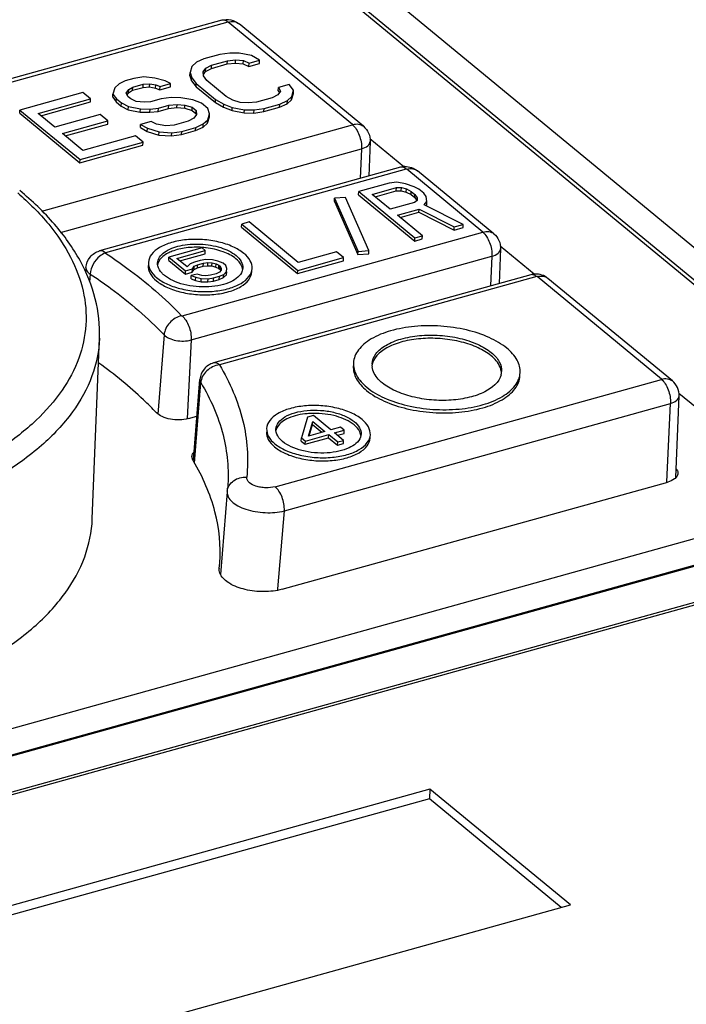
# Model space of a CAD drawing. Header units: millimetres. Extents: x 1117 to 38156, y -1945 to 7303.
# Tile 175 of 256: x 6316 to 6334, y 950 to 977. Entities that reach past the tile are written whole.
import ezdxf

# ---------------------------------------------------------------- set-up
doc = ezdxf.new("R2010")
doc.units = ezdxf.units.MM

msp = doc.modelspace()

# ---------------------------------------------------------------- linework, layer by layer
at = {"linetype": 'Continuous'}
for p, q in [((6292.105, 1005.177), (6383.209, 930.054)), ((6298.721, 998.723), (6340.39, 964.364)), ((6340.601, 964.302), (6298.932, 998.662)), ((6321.027, 976.959), (6311.877, 974.412)), ((6321.187, 976.909), (6312.011, 974.356)), ((6324.551, 974.143), (6321.199, 976.908)), ((6324.843, 974.097), (6321.491, 976.861)), ((6320.544, 975.916), (6320.342, 975.822)), ((6320.969, 976.034), (6320.544, 975.916)), ((6321.24, 976.071), (6320.969, 976.034)), ((6321.176, 975.863), (6321.4, 975.887)), ((6321.498, 976.067), (6321.24, 976.071)), ((6321.394, 975.801), (6321.4, 975.887)), ((6321.4, 975.887), (6321.61, 975.87)), ((6321.825, 976.006), (6321.498, 976.067)), ((6321.761, 975.798), (6322.044, 975.877)), ((6322.044, 975.877), (6321.825, 976.006)), ((6322.039, 975.79), (6322.044, 975.877)), ((6320.222, 975.712), (6320.172, 975.546)), ((6320.342, 975.822), (6320.222, 975.712)), ((6320.524, 975.568), (6320.597, 975.664)), ((6320.591, 975.578), (6320.597, 975.664)), ((6320.591, 975.578), (6320.746, 975.659)), ((6320.597, 975.664), (6320.751, 975.745)), ((6320.746, 975.659), (6321.171, 975.777)), ((6320.746, 975.659), (6320.751, 975.745)), ((6320.751, 975.745), (6321.176, 975.863)), ((6321.171, 975.777), (6321.176, 975.863)), ((6321.171, 975.777), (6321.394, 975.801)), ((6321.394, 975.801), (6321.605, 975.783)), ((6321.605, 975.783), (6321.61, 975.87)), ((6321.605, 975.783), (6321.756, 975.711)), ((6321.61, 975.87), (6321.761, 975.798)), ((6321.756, 975.711), (6321.761, 975.798)), ((6321.756, 975.711), (6322.039, 975.79)), ((6318.655, 975.39), (6318.419, 975.324)), ((6318.925, 975.427), (6318.655, 975.39)), ((6319.218, 975.394), (6318.925, 975.427)), ((6319.498, 975.32), (6319.218, 975.394)), ((6320.166, 975.459), (6320.172, 975.546)), ((6320.166, 975.459), (6320.21, 975.319)), ((6320.172, 975.546), (6320.215, 975.405)), ((6320.21, 975.319), (6320.215, 975.405)), ((6320.215, 975.405), (6320.34, 975.25)), ((6320.533, 975.456), (6320.524, 975.568)), ((6320.53, 975.496), (6320.591, 975.578)), ((6320.624, 975.329), (6320.533, 975.456)), ((6318.144, 975.134), (6318.093, 974.967)), ((6318.264, 975.243), (6318.144, 975.134)), ((6318.419, 975.324), (6318.264, 975.243)), ((6318.446, 974.989), (6318.519, 975.086)), ((6318.513, 974.999), (6318.519, 975.086)), ((6318.519, 975.086), (6318.626, 975.153)), ((6318.621, 975.067), (6318.626, 975.153)), ((6318.621, 975.067), (6318.904, 975.146)), ((6318.626, 975.153), (6318.909, 975.232)), ((6318.904, 975.146), (6318.909, 975.232)), ((6318.904, 975.146), (6319.08, 975.157)), ((6318.909, 975.232), (6319.085, 975.243)), ((6319.08, 975.157), (6319.085, 975.243)), ((6319.08, 975.157), (6319.244, 975.126)), ((6319.085, 975.243), (6319.249, 975.213)), ((6319.244, 975.126), (6319.249, 975.213)), ((6319.244, 975.126), (6319.36, 975.082)), ((6319.249, 975.213), (6319.365, 975.169)), ((6319.36, 975.082), (6319.365, 975.169)), ((6319.36, 975.082), (6319.643, 975.161)), ((6319.365, 975.169), (6319.648, 975.248)), ((6319.648, 975.248), (6319.498, 975.32)), ((6319.643, 975.161), (6319.648, 975.248)), ((6320.21, 975.319), (6320.335, 975.164)), ((6320.335, 975.164), (6320.34, 975.25)), ((6320.335, 975.164), (6320.853, 974.737)), ((6320.34, 975.25), (6320.858, 974.823)), ((6321.142, 974.902), (6320.624, 975.329)), ((6322.55, 975.057), (6322.555, 975.143)), ((6322.838, 975.222), (6322.555, 975.143)), ((6322.555, 975.143), (6322.611, 975.045)), ((6322.963, 975.067), (6322.838, 975.222)), ((6317.285, 975.009), (6315.585, 974.535)), ((6316.075, 974.444), (6317.492, 974.838)), ((6317.492, 974.838), (6317.285, 975.009)), ((6317.487, 974.752), (6317.492, 974.838)), ((6318.088, 974.881), (6318.093, 974.967)), ((6318.088, 974.881), (6318.179, 974.754)), ((6318.093, 974.967), (6318.184, 974.84)), ((6318.179, 974.754), (6318.184, 974.84)), ((6318.184, 974.84), (6318.322, 974.726)), ((6318.502, 974.891), (6318.446, 974.989)), ((6318.472, 974.944), (6318.513, 974.999)), ((6318.571, 974.834), (6318.502, 974.891)), ((6318.513, 974.999), (6318.621, 975.067)), ((6318.722, 974.762), (6318.571, 974.834)), ((6319.392, 974.834), (6319.109, 974.755)), ((6319.663, 974.871), (6319.392, 974.834)), ((6319.921, 974.867), (6319.663, 974.871)), ((6320.248, 974.806), (6319.921, 974.867)), ((6320.853, 974.737), (6320.858, 974.823)), ((6320.858, 974.823), (6321.078, 974.694)), ((6321.327, 974.801), (6321.142, 974.902)), ((6322.384, 974.867), (6321.959, 974.749)), ((6322.538, 974.948), (6322.384, 974.867)), ((6322.611, 975.045), (6322.538, 974.948)), ((6322.55, 975.057), (6322.58, 975.003)), ((6322.787, 974.704), (6322.907, 974.814)), ((6322.793, 974.791), (6322.913, 974.9)), ((6322.907, 974.814), (6322.958, 974.98)), ((6322.907, 974.814), (6322.913, 974.9)), ((6322.913, 974.9), (6322.963, 975.067)), ((6322.958, 974.98), (6322.963, 975.067)), ((6316.152, 974.38), (6317.487, 974.752)), ((6318.179, 974.754), (6318.317, 974.64)), ((6318.317, 974.64), (6318.322, 974.726)), ((6318.317, 974.64), (6318.502, 974.539)), ((6318.322, 974.726), (6318.508, 974.626)), ((6318.502, 974.539), (6318.508, 974.626)), ((6318.508, 974.626), (6318.835, 974.564)), ((6318.933, 974.744), (6318.722, 974.762)), ((6318.829, 974.478), (6318.835, 974.564)), ((6318.835, 974.564), (6319.093, 974.56)), ((6319.109, 974.755), (6318.933, 974.744)), ((6319.087, 974.474), (6319.093, 974.56)), ((6319.093, 974.56), (6319.316, 974.584)), ((6319.311, 974.498), (6319.316, 974.584)), ((6319.311, 974.498), (6319.594, 974.577)), ((6319.316, 974.584), (6319.599, 974.663)), ((6319.594, 974.577), (6319.599, 974.663)), ((6319.594, 974.577), (6319.818, 974.601)), ((6319.599, 974.663), (6319.823, 974.687)), ((6319.818, 974.601), (6319.823, 974.687)), ((6319.818, 974.601), (6320.028, 974.583)), ((6319.823, 974.687), (6320.033, 974.67)), ((6320.028, 974.583), (6320.033, 974.67)), ((6320.028, 974.583), (6320.226, 974.524)), ((6320.033, 974.67), (6320.231, 974.611)), ((6320.226, 974.524), (6320.231, 974.611)), ((6320.231, 974.611), (6320.335, 974.525)), ((6320.48, 974.718), (6320.248, 974.806)), ((6320.653, 974.576), (6320.48, 974.718)), ((6320.696, 974.436), (6320.653, 974.576)), ((6320.853, 974.737), (6321.073, 974.608)), ((6321.073, 974.608), (6321.078, 974.694)), ((6321.073, 974.608), (6321.305, 974.52)), ((6321.078, 974.694), (6321.31, 974.607)), ((6321.305, 974.52), (6321.31, 974.607)), ((6321.31, 974.607), (6321.637, 974.545)), ((6321.525, 974.742), (6321.327, 974.801)), ((6321.735, 974.725), (6321.525, 974.742)), ((6321.959, 974.749), (6321.735, 974.725)), ((6321.895, 974.541), (6322.166, 974.578)), ((6322.161, 974.492), (6322.586, 974.61)), ((6322.161, 974.492), (6322.166, 974.578)), ((6322.166, 974.578), (6322.591, 974.696)), ((6322.586, 974.61), (6322.787, 974.704)), ((6322.586, 974.61), (6322.591, 974.696)), ((6322.591, 974.696), (6322.793, 974.791)), ((6322.787, 974.704), (6322.793, 974.791)), ((6315.58, 974.449), (6315.585, 974.535)), ((6315.58, 974.449), (6317.202, 973.112)), ((6315.585, 974.535), (6317.207, 973.198)), ((6316.524, 974.074), (6316.075, 974.444)), ((6317.752, 974.415), (6316.524, 974.074)), ((6317.959, 974.245), (6317.752, 974.415)), ((6318.502, 974.539), (6318.829, 974.478)), ((6318.829, 974.478), (6319.087, 974.474)), ((6319.087, 974.474), (6319.311, 974.498)), ((6320.271, 974.317), (6320.117, 974.236)), ((6320.226, 974.524), (6320.33, 974.439)), ((6320.344, 974.414), (6320.271, 974.317)), ((6320.33, 974.439), (6320.335, 974.525)), ((6320.33, 974.439), (6320.332, 974.413)), ((6320.335, 974.525), (6320.344, 974.414)), ((6320.64, 974.183), (6320.691, 974.349)), ((6320.646, 974.269), (6320.696, 974.436)), ((6320.691, 974.349), (6320.696, 974.436)), ((6321.305, 974.52), (6321.632, 974.459)), ((6321.632, 974.459), (6321.637, 974.545)), ((6321.632, 974.459), (6321.89, 974.455)), ((6321.637, 974.545), (6321.895, 974.541)), ((6321.89, 974.455), (6321.895, 974.541)), ((6321.89, 974.455), (6322.161, 974.492)), ((6316.172, 971.806), (6324.549, 974.138)), ((6316.731, 973.903), (6317.959, 974.245)), ((6316.808, 973.839), (6317.954, 974.158)), ((6317.954, 974.158), (6317.959, 974.245)), ((6318.831, 974.06), (6318.836, 974.146)), ((6318.831, 974.06), (6319.016, 973.959)), ((6319.12, 974.225), (6318.836, 974.146)), ((6318.836, 974.146), (6319.022, 974.046)), ((6319.016, 973.959), (6319.022, 974.046)), ((6319.022, 974.046), (6319.336, 973.943)), ((6319.27, 974.153), (6319.12, 974.225)), ((6319.516, 974.107), (6319.27, 974.153)), ((6319.739, 974.131), (6319.516, 974.107)), ((6320.117, 974.236), (6319.739, 974.131)), ((6319.946, 973.96), (6320.324, 974.066)), ((6320.319, 973.979), (6320.52, 974.073)), ((6320.319, 973.979), (6320.324, 974.066)), ((6320.324, 974.066), (6320.526, 974.16)), ((6320.52, 974.073), (6320.64, 974.183)), ((6320.52, 974.073), (6320.526, 974.16)), ((6320.526, 974.16), (6320.646, 974.269)), ((6320.64, 974.183), (6320.646, 974.269)), ((6317.283, 973.448), (6316.731, 973.903)), ((6318.7, 973.842), (6317.283, 973.448)), ((6318.907, 973.671), (6318.7, 973.842)), ((6319.016, 973.959), (6319.331, 973.856)), ((6319.331, 973.856), (6319.336, 973.943)), ((6319.331, 973.856), (6319.67, 973.837)), ((6319.336, 973.943), (6319.676, 973.923)), ((6319.67, 973.837), (6319.676, 973.923)), ((6319.67, 973.837), (6319.941, 973.874)), ((6319.676, 973.923), (6319.946, 973.96)), ((6319.941, 973.874), (6320.319, 973.979)), ((6319.941, 973.874), (6319.946, 973.96)), ((6325.933, 973.005), (6325.018, 973.76)), ((6316.676, 971.231), (6324.794, 973.49)), ((6317.202, 973.112), (6318.902, 973.585)), ((6317.207, 973.198), (6318.907, 973.671)), ((6318.902, 973.585), (6318.907, 973.671)), ((6324.794, 973.49), (6324.755, 972.689)), ((6325.026, 973.689), (6324.989, 972.755)), ((6317.202, 973.112), (6317.207, 973.198)), ((6325.839, 972.991), (6317.732, 970.735)), ((6325.999, 972.941), (6317.892, 970.685)), ((6328.066, 971.245), (6326.011, 972.94)), ((6328.358, 971.199), (6326.303, 972.893)), ((6325.54, 972.565), (6324.717, 972.336)), ((6325.083, 972.261), (6325.735, 972.442)), ((6325.743, 972.587), (6325.54, 972.565)), ((6325.73, 972.356), (6325.735, 972.442)), ((6325.735, 972.442), (6325.87, 972.444)), ((6325.977, 972.545), (6325.743, 972.587)), ((6325.865, 972.358), (6325.87, 972.444)), ((6325.87, 972.444), (6326.003, 972.41)), ((6326.209, 972.467), (6325.977, 972.545)), ((6326.34, 972.397), (6326.209, 972.467)), ((6324.358, 972.175), (6324.066, 972.155)), ((6324.992, 970.743), (6324.358, 972.175)), ((6324.712, 972.25), (6324.717, 972.336)), ((6324.712, 972.25), (6326.225, 971.002)), ((6324.717, 972.336), (6326.231, 971.088)), ((6325.567, 971.862), (6325.083, 972.261)), ((6325.161, 972.197), (6325.73, 972.356)), ((6325.73, 972.356), (6325.865, 972.358)), ((6325.865, 972.358), (6325.998, 972.324)), ((6325.998, 972.324), (6326.003, 972.41)), ((6325.998, 972.324), (6326.129, 972.254)), ((6326.003, 972.41), (6326.134, 972.34)), ((6326.129, 972.254), (6326.134, 972.34)), ((6326.129, 972.254), (6326.225, 972.174)), ((6326.134, 972.34), (6326.231, 972.26)), ((6326.225, 972.174), (6326.231, 972.26)), ((6326.225, 972.174), (6326.281, 972.094)), ((6326.231, 972.26), (6326.293, 972.171)), ((6326.293, 972.171), (6326.289, 972.099)), ((6326.468, 972.291), (6326.34, 972.397)), ((6326.531, 972.202), (6326.468, 972.291)), ((6326.557, 972.067), (6326.531, 972.202)), ((6324.061, 972.069), (6324.066, 972.155)), ((6324.061, 972.069), (6324.695, 970.637)), ((6324.066, 972.155), (6324.7, 970.723)), ((6326.218, 972.044), (6325.567, 971.862)), ((6326.289, 972.099), (6326.218, 972.044)), ((6326.484, 971.976), (6326.557, 972.067)), ((6327.533, 971.451), (6326.484, 971.976)), ((6326.53, 971.953), (6326.552, 971.981)), ((6326.552, 971.981), (6326.557, 972.067)), ((6325.76, 971.703), (6326.343, 971.865)), ((6326.436, 971.145), (6325.76, 971.703)), ((6325.837, 971.64), (6326.338, 971.779)), ((6326.338, 971.779), (6326.343, 971.865)), ((6326.338, 971.779), (6327.288, 971.297)), ((6326.343, 971.865), (6327.293, 971.384)), ((6321.557, 971.372), (6321.563, 971.458)), ((6321.557, 971.372), (6323.071, 970.124)), ((6321.768, 971.516), (6321.563, 971.458)), ((6321.563, 971.458), (6323.076, 970.21)), ((6323.089, 970.427), (6321.768, 971.516)), ((6327.288, 971.297), (6327.293, 971.384)), ((6327.288, 971.297), (6327.528, 971.364)), ((6327.293, 971.384), (6327.533, 971.451)), ((6327.528, 971.364), (6327.533, 971.451)), ((6319.956, 968.983), (6328.063, 971.24)), ((6326.231, 971.088), (6326.436, 971.145)), ((6326.431, 971.059), (6326.436, 971.145)), ((6326.225, 971.002), (6326.231, 971.088)), ((6326.225, 971.002), (6326.431, 971.059)), ((6329.447, 970.108), (6328.533, 970.862)), ((6319.596, 970.48), (6319.601, 970.567)), ((6320.493, 970.815), (6319.601, 970.567)), ((6319.601, 970.567), (6320.049, 970.197)), ((6319.818, 970.532), (6320.579, 970.744)), ((6319.895, 970.468), (6320.574, 970.657)), ((6320.201, 968.336), (6328.308, 970.592)), ((6320.579, 970.744), (6320.493, 970.815)), ((6320.574, 970.657), (6320.579, 970.744)), ((6324.117, 970.713), (6323.089, 970.427)), ((6324.311, 970.554), (6324.117, 970.713)), ((6324.695, 970.637), (6324.7, 970.723)), ((6324.695, 970.637), (6324.987, 970.657)), ((6324.7, 970.723), (6324.992, 970.743)), ((6324.987, 970.657), (6324.992, 970.743)), ((6328.308, 970.592), (6328.269, 969.791)), ((6328.541, 970.791), (6328.504, 969.857)), ((6319.596, 970.48), (6320.044, 970.11)), ((6320.094, 970.304), (6319.818, 970.532)), ((6320.174, 970.383), (6320.094, 970.304)), ((6320.288, 970.434), (6320.174, 970.383)), ((6320.233, 970.248), (6320.286, 970.32)), ((6320.281, 970.233), (6320.286, 970.32)), ((6320.286, 970.32), (6320.374, 970.363)), ((6320.445, 970.478), (6320.288, 970.434)), ((6320.369, 970.277), (6320.374, 970.363)), ((6320.369, 970.277), (6320.526, 970.32)), ((6320.374, 970.363), (6320.531, 970.407)), ((6320.594, 970.5), (6320.445, 970.478)), ((6320.526, 970.32), (6320.531, 970.407)), ((6320.526, 970.32), (6320.648, 970.335)), ((6320.531, 970.407), (6320.654, 970.422)), ((6320.776, 970.494), (6320.594, 970.5)), ((6320.648, 970.335), (6320.654, 970.422)), ((6320.648, 970.335), (6320.762, 970.329)), ((6320.654, 970.422), (6320.767, 970.415)), ((6320.762, 970.329), (6320.767, 970.415)), ((6320.762, 970.329), (6320.866, 970.301)), ((6320.767, 970.415), (6320.871, 970.387)), ((6320.924, 970.459), (6320.776, 970.494)), ((6320.866, 970.301), (6320.871, 970.387)), ((6320.866, 970.301), (6320.944, 970.265)), ((6320.871, 970.387), (6320.949, 970.352)), ((6321.063, 970.403), (6320.924, 970.459)), ((6320.944, 970.265), (6320.949, 970.352)), ((6320.949, 970.352), (6320.984, 970.323)), ((6320.978, 970.237), (6320.984, 970.323)), ((6320.984, 970.323), (6321.009, 970.273)), ((6321.132, 970.346), (6321.063, 970.403)), ((6321.166, 970.26), (6321.132, 970.346)), ((6323.071, 970.124), (6324.305, 970.467)), ((6323.076, 970.21), (6324.311, 970.554)), ((6324.305, 970.467), (6324.311, 970.554)), ((6317.364, 970.29), (6317.353, 970.153)), ((6317.477, 970.113), (6317.461, 969.901)), ((6320.044, 970.11), (6320.049, 970.197)), ((6320.044, 970.11), (6320.228, 970.161)), ((6320.049, 970.197), (6320.233, 970.248)), ((6320.199, 969.982), (6320.205, 970.069)), ((6320.362, 970.112), (6320.205, 970.069)), ((6320.205, 970.069), (6320.326, 970.026)), ((6320.228, 970.161), (6320.233, 970.248)), ((6320.228, 970.161), (6320.281, 970.233)), ((6320.281, 970.233), (6320.369, 970.277)), ((6320.484, 970.07), (6320.362, 970.112)), ((6320.597, 970.064), (6320.484, 970.07)), ((6320.719, 970.078), (6320.597, 970.064)), ((6320.876, 970.122), (6320.719, 970.078)), ((6320.805, 970.007), (6320.963, 970.051)), ((6329.354, 970.093), (6320.806, 967.714)), ((6320.964, 970.166), (6320.876, 970.122)), ((6320.944, 970.265), (6320.978, 970.237)), ((6320.958, 969.965), (6320.963, 970.051)), ((6320.963, 970.051), (6321.077, 970.102)), ((6321.008, 970.216), (6320.964, 970.166)), ((6329.514, 970.044), (6320.966, 967.664)), ((6320.978, 970.237), (6320.993, 970.208)), ((6321.009, 970.273), (6321.008, 970.216)), ((6321.071, 970.015), (6321.077, 970.102)), ((6321.071, 970.015), (6321.151, 970.095)), ((6321.077, 970.102), (6321.156, 970.181)), ((6321.151, 970.095), (6321.156, 970.181)), ((6321.151, 970.095), (6321.161, 970.174)), ((6321.156, 970.181), (6321.166, 970.26)), ((6323.071, 970.124), (6323.076, 970.21)), ((6332.878, 967.278), (6329.526, 970.042)), ((6320.199, 969.982), (6320.321, 969.94)), ((6320.321, 969.94), (6320.326, 970.026)), ((6320.321, 969.94), (6320.469, 969.905)), ((6320.326, 970.026), (6320.474, 969.991)), ((6320.469, 969.905), (6320.474, 969.991)), ((6320.469, 969.905), (6320.652, 969.899)), ((6320.474, 969.991), (6320.657, 969.985)), ((6320.652, 969.899), (6320.657, 969.985)), ((6320.652, 969.899), (6320.8, 969.921)), ((6320.657, 969.985), (6320.805, 970.007)), ((6320.8, 969.921), (6320.805, 970.007)), ((6320.8, 969.921), (6320.958, 969.965)), ((6320.958, 969.965), (6321.071, 970.015)), ((6333.17, 967.231), (6329.818, 969.995)), ((6319.471, 968.47), (6319.305, 966.337)), ((6317.536, 963.507), (6317.73, 968.38)), ((6320.201, 968.336), (6320.097, 966.215)), ((6320.263, 965.091), (6320.438, 967.269)), ((6320.288, 965.008), (6320.46, 967.183)), ((6320.438, 967.269), (6320.46, 967.183)), ((6322.467, 964.375), (6332.875, 967.272)), ((6337, 963.88), (6333.345, 966.894)), ((6322.712, 963.727), (6333.12, 966.624)), ((6333.017, 964.504), (6333.12, 966.624)), ((6333.265, 964.621), (6333.353, 966.823)), ((6320.125, 966.214), (6320.358, 966.278)), ((6323.339, 966.252), (6323.175, 965.693)), ((6323.497, 966.296), (6323.339, 966.252)), ((6323.359, 965.744), (6323.477, 966.138)), ((6323.382, 965.75), (6323.472, 966.052)), ((6323.472, 966.052), (6323.477, 966.138)), ((6323.472, 966.052), (6323.723, 965.845)), ((6323.477, 966.138), (6323.805, 965.868)), ((6323.963, 965.912), (6323.497, 966.296)), ((6323.279, 965.607), (6323.909, 965.783)), ((6323.805, 965.868), (6323.359, 965.744)), ((6323.904, 965.696), (6323.909, 965.783)), ((6323.909, 965.783), (6324.15, 965.583)), ((6324.225, 965.985), (6323.963, 965.912)), ((6324.066, 965.826), (6324.329, 965.899)), ((6324.308, 965.627), (6324.066, 965.826)), ((6324.143, 965.763), (6324.323, 965.813)), ((6324.329, 965.899), (6324.225, 965.985)), ((6324.323, 965.813), (6324.329, 965.899)), ((6323.17, 965.606), (6323.175, 965.693)), ((6323.17, 965.606), (6323.274, 965.521)), ((6323.175, 965.693), (6323.279, 965.607)), ((6323.274, 965.521), (6323.904, 965.696)), ((6323.274, 965.521), (6323.279, 965.607)), ((6323.904, 965.696), (6324.145, 965.497)), ((6324.145, 965.497), (6324.15, 965.583)), ((6324.145, 965.497), (6324.303, 965.541)), ((6324.15, 965.583), (6324.308, 965.627)), ((6324.303, 965.541), (6324.308, 965.627)), ((6320.248, 965.092), (6320.221, 965.192)), ((6322.651, 961.609), (6333.044, 964.502)), ((6321.174, 964.239), (6320.993, 962.011)), ((6321.175, 964.255), (6321.174, 964.239)), ((6287.462, 950.092), (6337, 963.88)), ((6322.541, 961.618), (6322.712, 963.727)), ((6287.748, 949.456), (6337.203, 963.221)), ((6288.135, 949.537), (6337.673, 963.325)), ((6338.562, 962.591), (6289.024, 948.804)), ((6338.627, 962.538), (6289.089, 948.75)), ((6320.958, 962.169), (6320.972, 962.326)), ((6322.539, 961.59), (6322.541, 961.618)), ((6326.637, 956.219), (6306.486, 950.61)), ((6326.622, 955.96), (6306.717, 950.42)), ((6326.637, 956.219), (6326.622, 955.96)), ((6330.175, 953.029), (6326.622, 955.96)), ((6330.422, 953.098), (6326.637, 956.219)), ((6310.271, 947.49), (6330.422, 953.098))]:
    msp.add_line(p, q, dxfattribs=at)
msp.add_lwpolyline([(6320.966, 967.664), (6320.963, 967.663), (6320.962, 967.662), (6320.962, 967.66)], dxfattribs=at)
for centre, radius, start, end in [((6325.977, 972.493), 0.517, 91.8065, 105.5114), ((6320.338, 968.55), 2.285, 83.8485, 86.0915), ((6320.341, 968.579), 2.255, 83.344, 83.8455), ((6321.283, 970.203), 0.306, 6.7516, 12.2028), ((6329.492, 969.596), 0.516, 92.7934, 105.5198), ((6325.521, 967.575), 0.453, 162.6847, 172.1138), ((6325.519, 967.663), 0.445, 176.5563, 187.2142), ((6328.122, 967.507), 0.447, 345.6544, 356.4682), ((6328.109, 967.419), 0.455, 3.4115, 9.9877), ((6323.522, 964.199), 2.156, 91.571, 95.171), ((6323.524, 964.132), 2.223, 90.6496, 91.5854), ((6324.47, 965.723), 0.306, 6.7516, 12.2028), ((6314.937, 961.91), 6.191, 30.6356, 30.9229), ((6317.407, 964.663), 3.791, 353.8224, 355.4077), ((6321.231, 962.15), 0.273, 175.9542, 177.9637)]:
    msp.add_arc(centre, radius, start, end, dxfattribs=at)
for points, knots in [([(6321.027, 976.959), (6321.106, 976.981), (6321.275, 976.987), (6321.428, 976.913), (6321.491, 976.861)], [0, 0, 0, 0, 0.5, 1, 1, 1, 1]), ([(6321.187, 976.909), (6321.174, 976.92), (6321.129, 976.953), (6321.066, 976.97), (6321.027, 976.959)], [0, 0, 0, 0, 0.295587, 1, 1, 1, 1]), ([(6321.199, 976.908), (6321.251, 976.922), (6321.355, 976.933), (6321.454, 976.892), (6321.491, 976.861)], [0, 0, 0, 0, 0.528673, 1, 1, 1, 1]), ([(6324.549, 974.138), (6324.55, 974.138), (6324.553, 974.139), (6324.552, 974.143), (6324.551, 974.143)], [0, 0, 0, 0, 0.560585, 1, 1, 1, 1]), ([(6324.549, 974.138), (6324.588, 974.105), (6324.66, 974.016), (6324.763, 973.803), (6324.8, 973.614), (6324.794, 973.49)], [0, 0, 0, 0, 0.216983, 0.474685, 1, 1, 1, 1]), ([(6324.551, 974.143), (6324.603, 974.158), (6324.708, 974.169), (6324.807, 974.128), (6324.843, 974.097)], [0, 0, 0, 0, 0.528673, 1, 1, 1, 1]), ([(6324.843, 974.097), (6324.903, 974.048), (6325, 973.922), (6325.029, 973.765), (6325.026, 973.689)], [0, 0, 0, 0, 0.499982, 1, 1, 1, 1]), ([(6324.794, 973.49), (6324.854, 973.507), (6324.956, 973.545), (6325.025, 973.645), (6325.026, 973.689)], [0, 0, 0, 0, 0.58522, 1, 1, 1, 1]), ([(6325.999, 972.941), (6325.986, 972.952), (6325.941, 972.985), (6325.878, 973.002), (6325.839, 972.991)], [0, 0, 0, 0, 0.295587, 1, 1, 1, 1]), ([(6326.011, 972.94), (6326.063, 972.954), (6326.167, 972.965), (6326.266, 972.924), (6326.303, 972.893)], [0, 0, 0, 0, 0.528673, 1, 1, 1, 1]), ([(6315.528, 972.3), (6315.827, 972.041), (6316.363, 971.507), (6316.973, 970.612), (6317.327, 969.681), (6317.408, 968.736), (6317.207, 967.808), (6316.736, 966.928), (6316.016, 966.115), (6315.417, 965.65), (6315.087, 965.43)], [0, 0, 0, 0, 0.143267, 0.271867, 0.388882, 0.499413, 0.610041, 0.727322, 0.856311, 1, 1, 1, 1]), ([(6317.73, 968.38), (6317.745, 968.735), (6317.663, 969.469), (6317.232, 970.521), (6316.524, 971.508), (6315.916, 972.087), (6315.579, 972.365)], [0, 0, 0, 0, 0.227555, 0.465044, 0.720564, 1, 1, 1, 1]), ([(6328.063, 971.24), (6328.064, 971.24), (6328.067, 971.241), (6328.067, 971.245), (6328.066, 971.245)], [0, 0, 0, 0, 0.560585, 1, 1, 1, 1]), ([(6328.063, 971.24), (6328.103, 971.207), (6328.175, 971.118), (6328.277, 970.905), (6328.314, 970.716), (6328.308, 970.592)], [0, 0, 0, 0, 0.216983, 0.474685, 1, 1, 1, 1]), ([(6328.066, 971.245), (6328.117, 971.26), (6328.222, 971.271), (6328.321, 971.23), (6328.358, 971.199)], [0, 0, 0, 0, 0.528673, 1, 1, 1, 1]), ([(6328.358, 971.199), (6328.417, 971.15), (6328.514, 971.024), (6328.544, 970.868), (6328.541, 970.791)], [0, 0, 0, 0, 0.499982, 1, 1, 1, 1]), ([(6321.621, 970.67), (6321.532, 970.743), (6321.313, 970.868), (6320.935, 970.99), (6320.51, 971.052), (6320.08, 971.048), (6319.684, 970.979), (6319.358, 970.85), (6319.125, 970.67), (6319.052, 970.503), (6319.048, 970.427)], [0, 0, 0, 0, 0.118977, 0.258293, 0.409253, 0.560801, 0.701796, 0.823157, 0.920729, 1, 1, 1, 1]), ([(6319.484, 970.701), (6319.605, 970.789), (6319.93, 970.905), (6320.452, 970.94), (6320.972, 970.855), (6321.291, 970.71), (6321.411, 970.611)], [0, 0, 0, 0, 0.223, 0.495137, 0.770012, 1, 1, 1, 1]), ([(6320.494, 970.83), (6320.351, 970.839), (6320.076, 970.833), (6319.807, 970.772), (6319.687, 970.725)], [0, 0, 0, 0, 0.526253, 1, 1, 1, 1]), ([(6317.364, 970.29), (6317.372, 970.39), (6317.452, 970.591), (6317.635, 970.708), (6317.732, 970.735)], [0, 0, 0, 0, 0.50026, 1, 1, 1, 1]), ([(6317.89, 970.679), (6317.836, 970.659), (6317.629, 970.534), (6317.491, 970.295), (6317.477, 970.113)], [0, 0, 0, 0, 0.238371, 1, 1, 1, 1]), ([(6317.892, 970.685), (6317.879, 970.696), (6317.833, 970.729), (6317.77, 970.745), (6317.732, 970.735)], [0, 0, 0, 0, 0.295587, 1, 1, 1, 1]), ([(6317.892, 970.685), (6317.89, 970.685), (6317.887, 970.683), (6317.889, 970.679), (6317.89, 970.679)], [0, 0, 0, 0, 0.54439, 1, 1, 1, 1]), ([(6317.89, 970.679), (6318.086, 970.549), (6318.815, 970.041), (6319.495, 969.459), (6319.943, 968.985)], [0, 0, 0, 0, 0.265034, 1, 1, 1, 1]), ([(6319.297, 970.411), (6319.301, 970.465), (6319.344, 970.581), (6319.432, 970.663), (6319.484, 970.701)], [0, 0, 0, 0, 0.458066, 1, 1, 1, 1]), ([(6319.687, 970.725), (6319.648, 970.71), (6319.515, 970.65), (6319.391, 970.556), (6319.338, 970.468)], [0, 0, 0, 0, 0.290707, 1, 1, 1, 1]), ([(6321.406, 970.525), (6321.304, 970.608), (6321.041, 970.739), (6320.758, 970.801), (6320.602, 970.82)], [0, 0, 0, 0, 0.456026, 1, 1, 1, 1]), ([(6321.411, 970.611), (6321.466, 970.565), (6321.56, 970.468), (6321.597, 970.333), (6321.593, 970.274)], [0, 0, 0, 0, 0.548003, 1, 1, 1, 1]), ([(6321.843, 970.258), (6321.847, 970.331), (6321.802, 970.495), (6321.689, 970.614), (6321.621, 970.67)], [0, 0, 0, 0, 0.451914, 1, 1, 1, 1]), ([(6328.308, 970.592), (6328.368, 970.609), (6328.471, 970.647), (6328.539, 970.747), (6328.541, 970.791)], [0, 0, 0, 0, 0.58522, 1, 1, 1, 1]), ([(6319.043, 970.34), (6319.038, 970.268), (6319.083, 970.104), (6319.197, 969.985), (6319.265, 969.929)], [0, 0, 0, 0, 0.451895, 1, 1, 1, 1]), ([(6319.048, 970.427), (6319.043, 970.354), (6319.088, 970.19), (6319.202, 970.071), (6319.27, 970.015)], [0, 0, 0, 0, 0.451914, 1, 1, 1, 1]), ([(6319.48, 970.074), (6319.457, 970.093), (6319.38, 970.163), (6319.32, 970.257), (6319.304, 970.33)], [0, 0, 0, 0, 0.283352, 1, 1, 1, 1]), ([(6321.582, 970.267), (6321.577, 970.29), (6321.543, 970.391), (6321.469, 970.473), (6321.406, 970.525)], [0, 0, 0, 0, 0.223019, 1, 1, 1, 1]), ([(6317.364, 970.29), (6317.361, 970.258), (6317.386, 970.183), (6317.443, 970.136), (6317.477, 970.113)], [0, 0, 0, 0, 0.439181, 1, 1, 1, 1]), ([(6317.477, 970.113), (6317.668, 969.987), (6318.375, 969.495), (6319.035, 968.93), (6319.471, 968.47)], [0, 0, 0, 0, 0.265034, 1, 1, 1, 1]), ([(6319.265, 969.929), (6319.353, 969.856), (6319.573, 969.73), (6319.951, 969.609), (6320.375, 969.546), (6320.805, 969.55), (6321.201, 969.619), (6321.527, 969.748), (6321.76, 969.928), (6321.833, 970.096), (6321.838, 970.172)], [0, 0, 0, 0, 0.11898, 0.258296, 0.409257, 0.560807, 0.701804, 0.823162, 0.92073, 1, 1, 1, 1]), ([(6319.27, 970.015), (6319.358, 969.942), (6319.578, 969.817), (6319.956, 969.695), (6320.38, 969.633), (6320.81, 969.637), (6321.206, 969.706), (6321.532, 969.835), (6321.765, 970.015), (6321.838, 970.182), (6321.843, 970.258)], [0, 0, 0, 0, 0.118977, 0.258293, 0.409253, 0.560801, 0.701796, 0.823157, 0.920729, 1, 1, 1, 1]), ([(6321.578, 970.196), (6321.532, 970.062), (6321.314, 969.903), (6320.99, 969.801), (6320.559, 969.743), (6320.115, 969.784), (6319.717, 969.919), (6319.548, 970.017), (6319.48, 970.074)], [0, 0, 0, 0, 0.184163, 0.309858, 0.45187, 0.748121, 0.883706, 1, 1, 1, 1]), ([(6329.514, 970.044), (6329.501, 970.054), (6329.455, 970.087), (6329.392, 970.104), (6329.354, 970.093)], [0, 0, 0, 0, 0.295587, 1, 1, 1, 1]), ([(6329.818, 969.995), (6329.769, 970.035), (6329.657, 970.097), (6329.529, 970.114), (6329.466, 970.111)], [0, 0, 0, 0, 0.500197, 1, 1, 1, 1]), ([(6329.526, 970.042), (6329.577, 970.056), (6329.682, 970.067), (6329.781, 970.026), (6329.818, 969.995)], [0, 0, 0, 0, 0.528673, 1, 1, 1, 1]), ([(6319.943, 968.985), (6319.822, 968.961), (6319.599, 968.825), (6319.48, 968.59), (6319.471, 968.47)], [0, 0, 0, 0, 0.507202, 1, 1, 1, 1]), ([(6319.956, 968.983), (6319.995, 968.95), (6320.067, 968.861), (6320.17, 968.648), (6320.207, 968.46), (6320.201, 968.336)], [0, 0, 0, 0, 0.216983, 0.474685, 1, 1, 1, 1]), ([(6328.711, 968.111), (6328.568, 968.228), (6328.215, 968.43), (6327.608, 968.626), (6326.926, 968.725), (6326.235, 968.719), (6325.599, 968.608), (6325.139, 968.427), (6324.859, 968.232), (6324.707, 968.075), (6324.607, 967.904), (6324.579, 967.78), (6324.575, 967.72)], [0, 0, 0, 0, 0.118823, 0.257954, 0.408714, 0.560063, 0.700873, 0.82207, 0.873908, 0.919973, 0.96134, 1, 1, 1, 1]), ([(6319.471, 968.47), (6319.507, 968.431), (6319.612, 968.367), (6319.857, 968.297), (6320.069, 968.299), (6320.201, 968.336)], [0, 0, 0, 0, 0.207864, 0.464643, 1, 1, 1, 1]), ([(6325.075, 967.69), (6325.08, 967.786), (6325.171, 967.995), (6325.463, 968.22), (6325.87, 968.381), (6326.365, 968.467), (6326.903, 968.472), (6327.433, 968.394), (6327.905, 968.242), (6328.18, 968.085), (6328.291, 967.994)], [0, 0, 0, 0, 0.07927, 0.176838, 0.298196, 0.439193, 0.590743, 0.741704, 0.88102, 1, 1, 1, 1]), ([(6317.73, 968.38), (6317.717, 968.035), (6317.57, 967.322), (6317.016, 966.33), (6316.157, 965.423), (6315.021, 964.617), (6313.635, 963.925), (6312.034, 963.363), (6310.254, 962.943), (6307.663, 962.582), (6304.297, 962.546), (6300.97, 963.025), (6298.466, 963.725), (6296.776, 964.375), (6295.288, 965.142), (6294.407, 965.751), (6294.016, 966.073)], [0, 0, 0, 0, 0.038604, 0.079777, 0.125586, 0.177155, 0.234788, 0.298178, 0.366584, 0.438961, 0.59035, 0.741285, 0.813114, 0.880793, 0.943314, 1, 1, 1, 1]), ([(6328.286, 967.908), (6328.181, 967.994), (6327.923, 968.145), (6327.478, 968.295), (6326.976, 968.378), (6326.462, 968.387), (6325.974, 968.319), (6325.482, 968.161), (6325.152, 967.914), (6325.089, 967.71)], [0, 0, 0, 0, 0.116559, 0.252486, 0.40025, 0.550118, 0.692024, 0.817272, 1, 1, 1, 1]), ([(6328.557, 967.498), (6328.551, 967.535), (6328.502, 967.695), (6328.385, 967.826), (6328.286, 967.908)], [0, 0, 0, 0, 0.222525, 1, 1, 1, 1]), ([(6328.291, 967.994), (6328.375, 967.924), (6328.517, 967.775), (6328.574, 967.57), (6328.568, 967.48)], [0, 0, 0, 0, 0.548105, 1, 1, 1, 1]), ([(6329.067, 967.45), (6329.074, 967.566), (6329.002, 967.83), (6328.819, 968.021), (6328.711, 968.111)], [0, 0, 0, 0, 0.451895, 1, 1, 1, 1]), ([(6319.264, 966.371), (6319.152, 966.49), (6318.669, 966.973), (6318.136, 967.405), (6317.713, 967.709)], [0, 0, 0, 0, 0.237996, 1, 1, 1, 1]), ([(6320.806, 967.714), (6320.709, 967.687), (6320.526, 967.571), (6320.446, 967.37), (6320.438, 967.269)], [0, 0, 0, 0, 0.499741, 1, 1, 1, 1]), ([(6320.962, 967.66), (6320.837, 967.646), (6320.599, 967.536), (6320.469, 967.301), (6320.46, 967.183)], [0, 0, 0, 0, 0.515653, 1, 1, 1, 1]), ([(6320.966, 967.664), (6320.953, 967.675), (6320.907, 967.708), (6320.845, 967.725), (6320.806, 967.714)], [0, 0, 0, 0, 0.295587, 1, 1, 1, 1]), ([(6320.962, 967.66), (6321.243, 967.192), (6321.673, 966.212), (6321.753, 965.138), (6321.698, 964.634)], [0, 0, 0, 0, 0.518174, 1, 1, 1, 1]), ([(6324.575, 967.72), (6324.568, 967.604), (6324.641, 967.34), (6324.823, 967.149), (6324.932, 967.059)], [0, 0, 0, 0, 0.451895, 1, 1, 1, 1]), ([(6324.57, 967.634), (6324.563, 967.517), (6324.636, 967.254), (6324.818, 967.063), (6324.927, 966.973)], [0, 0, 0, 0, 0.451904, 1, 1, 1, 1]), ([(6324.932, 967.059), (6325.075, 966.942), (6325.428, 966.74), (6326.035, 966.544), (6326.717, 966.445), (6327.408, 966.451), (6328.044, 966.562), (6328.503, 966.743), (6328.784, 966.938), (6328.936, 967.095), (6329.036, 967.266), (6329.064, 967.39), (6329.067, 967.45)], [0, 0, 0, 0, 0.118823, 0.257954, 0.408714, 0.560063, 0.700873, 0.82207, 0.873908, 0.919973, 0.96134, 1, 1, 1, 1]), ([(6325.352, 967.176), (6325.314, 967.208), (6325.188, 967.324), (6325.093, 967.486), (6325.077, 967.608)], [0, 0, 0, 0, 0.286953, 1, 1, 1, 1]), ([(6328.555, 967.397), (6328.503, 967.191), (6328.178, 966.933), (6327.688, 966.77), (6327.198, 966.697), (6326.679, 966.704), (6326.171, 966.786), (6325.72, 966.937), (6325.458, 967.088), (6325.352, 967.176)], [0, 0, 0, 0, 0.180371, 0.304965, 0.446883, 0.597318, 0.74596, 0.882781, 1, 1, 1, 1]), ([(6320.46, 967.183), (6320.722, 966.745), (6321.128, 965.833), (6321.223, 964.832), (6321.185, 964.36)], [0, 0, 0, 0, 0.518154, 1, 1, 1, 1]), ([(6324.927, 966.973), (6325.07, 966.855), (6325.422, 966.653), (6326.03, 966.458), (6326.712, 966.358), (6327.403, 966.365), (6328.039, 966.476), (6328.498, 966.656), (6328.779, 966.852), (6328.931, 967.008), (6329.03, 967.18), (6329.059, 967.304), (6329.062, 967.364)], [0, 0, 0, 0, 0.118828, 0.257968, 0.408734, 0.560087, 0.700894, 0.822087, 0.873916, 0.919979, 0.961341, 1, 1, 1, 1]), ([(6332.875, 967.272), (6332.877, 967.272), (6332.879, 967.274), (6332.879, 967.277), (6332.878, 967.278)], [0, 0, 0, 0, 0.560585, 1, 1, 1, 1]), ([(6332.875, 967.272), (6332.915, 967.239), (6332.987, 967.15), (6333.09, 966.937), (6333.126, 966.748), (6333.12, 966.624)], [0, 0, 0, 0, 0.216983, 0.474685, 1, 1, 1, 1]), ([(6332.878, 967.278), (6332.929, 967.292), (6333.034, 967.303), (6333.133, 967.262), (6333.17, 967.231)], [0, 0, 0, 0, 0.528673, 1, 1, 1, 1]), ([(6333.353, 966.823), (6333.356, 966.9), (6333.326, 967.056), (6333.229, 967.183), (6333.17, 967.231)], [0, 0, 0, 0, 0.499959, 1, 1, 1, 1]), ([(6333.12, 966.624), (6333.18, 966.641), (6333.283, 966.679), (6333.351, 966.779), (6333.353, 966.823)], [0, 0, 0, 0, 0.58522, 1, 1, 1, 1]), ([(6320.125, 966.214), (6319.97, 966.17), (6319.72, 966.168), (6319.43, 966.251), (6319.307, 966.326), (6319.264, 966.371)], [0, 0, 0, 0, 0.535366, 0.792165, 1, 1, 1, 1]), ([(6324.808, 966.19), (6324.719, 966.263), (6324.499, 966.388), (6324.121, 966.51), (6323.697, 966.572), (6323.267, 966.568), (6322.871, 966.499), (6322.545, 966.37), (6322.312, 966.19), (6322.239, 966.023), (6322.235, 965.947)], [0, 0, 0, 0, 0.118977, 0.258293, 0.409253, 0.560801, 0.701796, 0.823157, 0.920729, 1, 1, 1, 1]), ([(6322.484, 965.931), (6322.488, 965.994), (6322.547, 966.131), (6322.739, 966.279), (6323.007, 966.385), (6323.332, 966.442), (6323.685, 966.445), (6324.034, 966.394), (6324.344, 966.295), (6324.525, 966.191), (6324.598, 966.131)], [0, 0, 0, 0, 0.079256, 0.176798, 0.29814, 0.439133, 0.590694, 0.741671, 0.881015, 1, 1, 1, 1]), ([(6323.327, 966.346), (6323.155, 966.331), (6322.86, 966.272), (6322.59, 966.097), (6322.525, 965.988)], [0, 0, 0, 0, 0.576484, 1, 1, 1, 1]), ([(6324.592, 966.045), (6324.457, 966.156), (6324.092, 966.311), (6323.707, 966.357), (6323.499, 966.355)], [0, 0, 0, 0, 0.456479, 1, 1, 1, 1]), ([(6324.598, 966.131), (6324.653, 966.085), (6324.746, 965.988), (6324.784, 965.853), (6324.78, 965.794)], [0, 0, 0, 0, 0.548003, 1, 1, 1, 1]), ([(6325.03, 965.778), (6325.034, 965.851), (6324.989, 966.015), (6324.875, 966.134), (6324.808, 966.19)], [0, 0, 0, 0, 0.451914, 1, 1, 1, 1]), ([(6322.229, 965.86), (6322.225, 965.788), (6322.27, 965.624), (6322.384, 965.505), (6322.451, 965.449)], [0, 0, 0, 0, 0.451895, 1, 1, 1, 1]), ([(6322.235, 965.947), (6322.23, 965.874), (6322.275, 965.71), (6322.389, 965.591), (6322.457, 965.535)], [0, 0, 0, 0, 0.451914, 1, 1, 1, 1]), ([(6322.667, 965.594), (6322.644, 965.613), (6322.567, 965.683), (6322.507, 965.777), (6322.491, 965.85)], [0, 0, 0, 0, 0.283352, 1, 1, 1, 1]), ([(6324.769, 965.788), (6324.764, 965.81), (6324.73, 965.911), (6324.655, 965.993), (6324.592, 966.045)], [0, 0, 0, 0, 0.223019, 1, 1, 1, 1]), ([(6322.451, 965.449), (6322.54, 965.376), (6322.76, 965.25), (6323.138, 965.129), (6323.562, 965.067), (6323.992, 965.071), (6324.388, 965.14), (6324.714, 965.268), (6324.947, 965.448), (6325.02, 965.616), (6325.024, 965.692)], [0, 0, 0, 0, 0.11898, 0.258296, 0.409257, 0.560807, 0.701804, 0.823162, 0.92073, 1, 1, 1, 1]), ([(6322.457, 965.535), (6322.545, 965.462), (6322.765, 965.337), (6323.143, 965.215), (6323.567, 965.153), (6323.997, 965.157), (6324.393, 965.226), (6324.719, 965.355), (6324.952, 965.535), (6325.025, 965.702), (6325.03, 965.778)], [0, 0, 0, 0, 0.118977, 0.258293, 0.409253, 0.560801, 0.701796, 0.823157, 0.920729, 1, 1, 1, 1]), ([(6324.764, 965.716), (6324.719, 965.583), (6324.501, 965.423), (6324.176, 965.322), (6323.746, 965.264), (6323.302, 965.304), (6322.903, 965.439), (6322.735, 965.537), (6322.667, 965.594)], [0, 0, 0, 0, 0.184163, 0.309858, 0.45187, 0.748121, 0.883706, 1, 1, 1, 1]), ([(6320.221, 965.192), (6320.223, 965.222), (6320.24, 965.264), (6320.267, 965.295), (6320.274, 965.304)], [0, 0, 0, 0, 0.727192, 1, 1, 1, 1]), ([(6320.972, 962.326), (6321.004, 962.785), (6320.907, 963.754), (6320.515, 964.64), (6320.263, 965.065)], [0, 0, 0, 0, 0.482208, 1, 1, 1, 1]), ([(6333.319, 964.735), (6333.317, 964.704), (6333.301, 964.662), (6333.274, 964.63), (6333.266, 964.621)], [0, 0, 0, 0, 0.726798, 1, 1, 1, 1]), ([(6333.275, 964.858), (6333.282, 964.849), (6333.307, 964.812), (6333.321, 964.767), (6333.319, 964.735)], [0, 0, 0, 0, 0.27492, 1, 1, 1, 1]), ([(6321.175, 964.255), (6321.181, 964.31), (6321.22, 964.421), (6321.384, 964.595), (6321.577, 964.642), (6321.698, 964.634)], [0, 0, 0, 0, 0.235424, 0.480606, 1, 1, 1, 1]), ([(6322.467, 964.375), (6322.384, 964.352), (6322.25, 964.339), (6322.073, 964.358), (6321.883, 964.401), (6321.686, 964.519), (6321.698, 964.634)], [0, 0, 0, 0, 0.298236, 0.454567, 0.603891, 1, 1, 1, 1]), ([(6333.266, 964.621), (6333.253, 964.608), (6333.189, 964.552), (6333.108, 964.52), (6333.044, 964.502)], [0, 0, 0, 0, 0.21541, 1, 1, 1, 1]), ([(6321.174, 964.239), (6321.17, 964.193), (6321.194, 964.091), (6321.302, 963.961), (6321.468, 963.85), (6321.683, 963.761), (6321.931, 963.7), (6322.279, 963.663), (6322.546, 963.684), (6322.712, 963.727)], [0, 0, 0, 0, 0.076375, 0.167418, 0.279391, 0.411093, 0.557084, 0.709697, 1, 1, 1, 1]), ([(6322.712, 963.727), (6322.718, 963.852), (6322.682, 964.04), (6322.579, 964.253), (6322.507, 964.342), (6322.467, 964.375)], [0, 0, 0, 0, 0.525315, 0.783018, 1, 1, 1, 1]), ([(6293.641, 961.183), (6294.035, 960.858), (6294.923, 960.244), (6296.423, 959.472), (6298.125, 958.817), (6300.648, 958.112), (6304, 957.628), (6307.392, 957.666), (6310.002, 958.029), (6311.796, 958.452), (6313.41, 959.019), (6314.806, 959.715), (6315.95, 960.527), (6316.816, 961.441), (6317.374, 962.441), (6317.522, 963.159), (6317.536, 963.507)], [0, 0, 0, 0, 0.056685, 0.119206, 0.186885, 0.258713, 0.409647, 0.561036, 0.633413, 0.701819, 0.76521, 0.822843, 0.874413, 0.920222, 0.961396, 1, 1, 1, 1]), ([(6322.651, 961.609), (6322.493, 961.566), (6322.157, 961.527), (6321.67, 961.582), (6321.258, 961.729), (6321.043, 961.909), (6320.992, 962.011)], [0, 0, 0, 0, 0.272817, 0.55842, 0.810951, 1, 1, 1, 1])]:
    msp.add_open_spline(points, degree=3, knots=knots, dxfattribs=at)
for points in [[(6321.199, 976.908), (6321.196, 976.91), (6321.191, 976.91), (6321.187, 976.909)], [(6325.961, 973.01), (6326.081, 973.013), (6326.21, 972.97), (6326.303, 972.893)], [(6326.011, 972.94), (6326.008, 972.942), (6326.003, 972.943), (6325.999, 972.941)], [(6319.304, 970.33), (6319.298, 970.357), (6319.296, 970.384), (6319.297, 970.411)], [(6319.338, 970.468), (6319.32, 970.438), (6319.306, 970.405), (6319.299, 970.371)], [(6321.593, 970.274), (6321.592, 970.247), (6321.586, 970.221), (6321.578, 970.196)], [(6329.526, 970.042), (6329.522, 970.044), (6329.517, 970.045), (6329.514, 970.044)], [(6319.943, 968.985), (6319.946, 968.982), (6319.952, 968.982), (6319.956, 968.983)], [(6322.491, 965.85), (6322.485, 965.877), (6322.483, 965.904), (6322.484, 965.931)], [(6322.525, 965.988), (6322.507, 965.958), (6322.493, 965.925), (6322.485, 965.891)], [(6324.78, 965.794), (6324.778, 965.767), (6324.773, 965.741), (6324.764, 965.716)], [(6320.992, 962.011), (6320.969, 962.056), (6320.956, 962.108), (6320.958, 962.159)]]:
    msp.add_open_spline(points, degree=3, dxfattribs=at)

doc.saveas('drawing.dxf')
